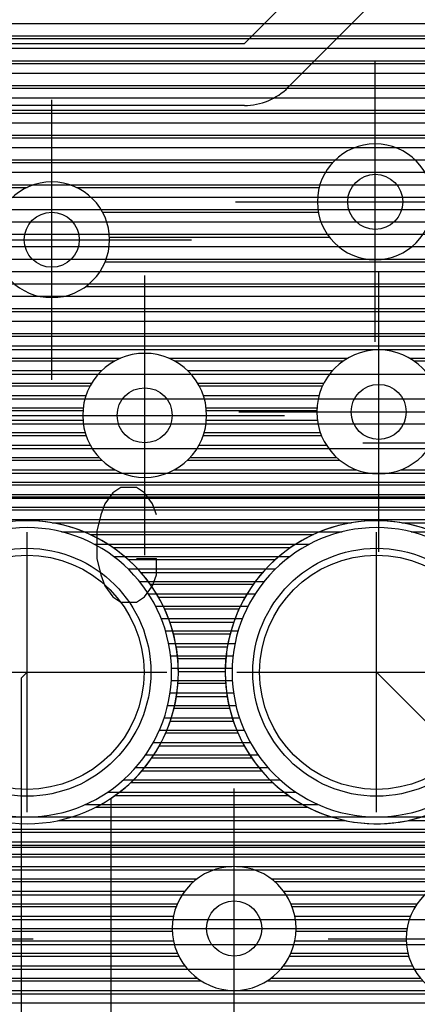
# Model space of a CAD drawing. Extents: x 25 to 291, y 23 to 136.
# Tile 66 of 147: x 75 to 78, y 60 to 67. Entities that reach past the tile are written whole.
import ezdxf

# ---------------------------------------------------------------- set-up
doc = ezdxf.new("R2010")
doc.units = 0
doc.layers.get('0').update_dxf_attribs({"linetype": 'CONTINUOUS'})
for name, color, linetype in [('copper_layer_2', 1, 'CONTINUOUS'), ('copper_layer_3', 3, 'CONTINUOUS'), ('copper_layer_bottom', 4, 'CONTINUOUS'), ('copper_layer_top', 5, 'CONTINUOUS'), ('drill_drawing', 6, 'CONTINUOUS'), ('silkscreen_top', 1, 'CONTINUOUS'), ('solder_mask_bottom', 1, 'CONTINUOUS'), ('solder_mask_top', 1, 'CONTINUOUS')]:
    doc.layers.add(name, color=color, linetype=linetype)

# ---------------------------------------------------------------- blocks, each defined once
blk = doc.blocks.new('D20')
blk.add_circle((0, 0), 0.2)
blk = doc.blocks.new('D112')
blk.add_circle((0, 0), 0.85)
blk = doc.blocks.new('D34')
blk.add_circle((0, 0), 0.9)

msp = doc.modelspace()

# ---------------------------------------------------------------- linework, layer by layer
at = {"layer": 'copper_layer_2', "color": 1}
for points in [[(45.800102, 66.919736), (86.050292, 66.919736)], [(45.800102, 66.82982), (86.050292, 66.82982)], [(45.800102, 66.739903), (86.050292, 66.739903)], [(45.800102, 66.649733), (86.050292, 66.649733)], [(45.800102, 66.559817), (86.050292, 66.559817)], [(45.800102, 66.469901), (86.050292, 66.469901)], [(45.800102, 66.379731), (86.050292, 66.379731)], [(45.800102, 66.289815), (86.050292, 66.289815)], [(45.800102, 66.199898), (86.050292, 66.199898)], [(45.800102, 66.109728), (86.050292, 66.109728)], [(45.800102, 66.019812), (86.050292, 66.019812)], [(45.800102, 65.929896), (86.050292, 65.929896)], [(45.800102, 65.839726), (86.050292, 65.839726)], [(45.800102, 65.749809), (86.050292, 65.749809)], [(45.800102, 65.659893), (86.050292, 65.659893)], [(45.800102, 65.569723), (86.050292, 65.569723)], [(45.800102, 65.479807), (86.050292, 65.479807)], [(45.800102, 65.389891), (86.050292, 65.389891)], [(64.714503, 65.299721), (86.050292, 65.299721)], [(64.914656, 65.209804), (86.050292, 65.209804)], [(64.975362, 65.119888), (86.050292, 65.119888)], [(64.99873, 65.029718), (86.050292, 65.029718)], [(65.000254, 64.939802), (86.050292, 64.939802)], [(67.741681, 64.85014), (82.525273, 64.85014)], [(82.525273, 34.891542), (82.525273, 64.550165), (67.741681, 64.550165), (67.500127, 64.308611), (67.500127, 34.675133), (82.308865, 34.675133), (82.525273, 34.891542)], [(67.566167, 64.374905), (82.525273, 64.374905)], [(67.500127, 64.194818), (82.525273, 64.194818)], [(67.500127, 64.014732), (82.525273, 64.014732)], [(67.500127, 63.8349), (82.525273, 63.8349)], [(67.500127, 63.654813), (82.525273, 63.654813)], [(67.500127, 63.474727), (82.525273, 63.474727)], [(75.228092, 63.294895), (77.402083, 63.294895)], [(77.768098, 63.294895), (82.525273, 63.294895)], [(75.670815, 63.114808), (76.95936, 63.114808)], [(75.872746, 62.934722), (76.757684, 62.934722)], [(76.000762, 62.75489), (76.629413, 62.75489)], [(76.083058, 62.574803), (76.547371, 62.574803)], [(76.12954, 62.394717), (76.500635, 62.394717)], [(76.145034, 62.214884), (76.485141, 62.214884)], [(76.131064, 62.034798), (76.499111, 62.034798)], [(76.086106, 61.854712), (76.544069, 61.854712)], [(76.006096, 61.674879), (76.624079, 61.674879)], [(75.880874, 61.494793), (76.749555, 61.494793)], [(75.684277, 61.314707), (76.946152, 61.314707)], [(75.276861, 61.134874), (77.353569, 61.134874)], [(77.816866, 61.134874), (80.811786, 61.134874)], [(67.500127, 60.954788), (80.979426, 60.954788)], [(67.500127, 60.774702), (82.525273, 60.774702)], [(67.500127, 60.594869), (82.525273, 60.594869)], [(67.500127, 60.414783), (82.525273, 60.414783)], [(67.500127, 60.234696), (82.525273, 60.234696)], [(67.500127, 60.054864), (82.525273, 60.054864)], [(67.500127, 59.874778), (82.525273, 59.874778)]]:
    msp.add_lwpolyline(points, dxfattribs=at)
for points in [[(76.145034, 62.210058), (76.145034, 62.210058), (76.145034, 62.210058, 1), (73.94539, 62.210058), (73.94539, 62.210058), (73.94539, 62.210058, 1), (76.145034, 62.210058), (76.145034, 62.210058)], [(76.145034, 62.210058), (76.145034, 62.210058), (76.145034, 62.210058, 1), (73.94539, 62.210058), (73.94539, 62.210058), (73.94539, 62.210058, 1), (76.145034, 62.210058), (76.145034, 62.210058)], [(78.685039, 62.210058), (78.685039, 62.210058), (78.685039, 62.210058, 1), (76.485395, 62.210058), (76.485395, 62.210058), (76.485395, 62.210058, 1), (78.685039, 62.210058), (78.685039, 62.210058)], [(78.685039, 62.210058), (78.685039, 62.210058), (78.685039, 62.210058, 1), (76.485395, 62.210058), (76.485395, 62.210058), (76.485395, 62.210058, 1), (78.685039, 62.210058), (78.685039, 62.210058)]]:
    msp.add_lwpolyline(points, format="xyb", dxfattribs=at)
at = {"layer": 'copper_layer_3', "color": 3}
for points in [[(71.046228, 66.809754), (82.816358, 66.809754)], [(69.590551, 66.629921), (80.691135, 66.629921)], [(69.619253, 66.449835), (80.611887, 66.449835)], [(69.566421, 66.269749), (80.618491, 66.269749)], [(69.367285, 66.089916), (79.991872, 66.089916)], [(61.24003, 65.90983), (77.266447, 65.90983)], [(61.166116, 65.729743), (75.045466, 65.729743)], [(75.404877, 65.729743), (77.168402, 65.729743)], [(75.594615, 65.549911), (77.162052, 65.549911)], [(75.644653, 65.369825), (77.241554, 65.369825)], [(75.613411, 65.189738), (85.875286, 65.189738)], [(75.471171, 65.009906), (85.875286, 65.009906)], [(67.159004, 64.82982), (85.875286, 64.82982)], [(67.238506, 64.649733), (85.875286, 64.649733)], [(74.09144, 64.469901), (75.684023, 64.469901)], [(76.116332, 64.469901), (77.343663, 64.469901)], [(77.856744, 64.469901), (85.875286, 64.469901)], [(74.270765, 64.289815), (75.504699, 64.289815)], [(76.295657, 64.289815), (77.192024, 64.289815)], [(74.323851, 64.109728), (75.451359, 64.109728)], [(76.348743, 64.109728), (77.150368, 64.109728)], [(74.300991, 63.929896), (75.474219, 63.929896)], [(76.326137, 63.929896), (77.183642, 63.929896)], [(74.185928, 63.749809), (75.589281, 63.749809)], [(76.211074, 63.749809), (77.317755, 63.749809)], [(69.852172, 63.569723), (78.169672, 63.569723)], [(66.840996, 63.389891), (78.780798, 63.389891)], [(75.504191, 63.209804), (77.126238, 63.209804)], [(75.778766, 63.029718), (76.851664, 63.029718)], [(75.940056, 62.849886), (76.690373, 62.849886)], [(76.04445, 62.669799), (76.585725, 62.669799)], [(76.108966, 62.489713), (76.521209, 62.489713)], [(76.140716, 62.309881), (76.489713, 62.309881)], [(76.14224, 62.129794), (76.488189, 62.129794)], [(76.113792, 61.949708), (76.516383, 61.949708)], [(76.053086, 61.769876), (76.577089, 61.769876)], [(75.953518, 61.589789), (76.676657, 61.589789)], [(75.799848, 61.409703), (76.830582, 61.409703)], [(75.544069, 61.22987), (77.086106, 61.22987)], [(66.751334, 61.049784), (80.984506, 61.049784)], [(66.766574, 60.869698), (80.731013, 60.869698)], [(74.249936, 60.689865), (76.255017, 60.689865)], [(76.845314, 60.689865), (78.075438, 60.689865)], [(74.459233, 60.509779), (76.12954, 60.509779)], [(76.97079, 60.509779), (77.866142, 60.509779)], [(74.521717, 60.329693), (76.100584, 60.329693)], [(76.999746, 60.329693), (77.803404, 60.329693)], [(74.507239, 60.14986), (76.14732, 60.14986)], [(76.95301, 60.14986), (77.817882, 60.14986)], [(74.405639, 59.969774), (76.309627, 59.969774)], [(76.790704, 59.969774), (77.919482, 59.969774)]]:
    msp.add_lwpolyline(points, dxfattribs=at)
for points in [[(77.995174, 65.625095), (77.995174, 65.625095), (77.995174, 65.625095, 1), (77.15494, 65.625095), (77.15494, 65.625095), (77.15494, 65.625095, 1), (77.995174, 65.625095), (77.995174, 65.625095)], [(77.995174, 65.625095), (77.995174, 65.625095), (77.995174, 65.625095, 1), (77.15494, 65.625095), (77.15494, 65.625095), (77.15494, 65.625095, 1), (77.995174, 65.625095), (77.995174, 65.625095)], [(75.645161, 65.350013), (75.645161, 65.350013), (75.645161, 65.350013, 1), (74.804928, 65.350013), (74.804928, 65.350013), (74.804928, 65.350013, 1), (75.645161, 65.350013), (75.645161, 65.350013)], [(75.645161, 65.350013), (75.645161, 65.350013), (75.645161, 65.350013, 1), (74.804928, 65.350013), (74.804928, 65.350013), (74.804928, 65.350013, 1), (75.645161, 65.350013), (75.645161, 65.350013)], [(78.050038, 64.100076), (78.050038, 64.100076), (78.050038, 64.100076, 1), (77.150368, 64.100076), (77.150368, 64.100076), (77.150368, 64.100076, 1), (78.050038, 64.100076), (78.050038, 64.100076)], [(78.050038, 64.100076), (78.050038, 64.100076), (78.050038, 64.100076, 1), (77.150368, 64.100076), (77.150368, 64.100076), (77.150368, 64.100076, 1), (78.050038, 64.100076), (78.050038, 64.100076)], [(76.350267, 64.075184), (76.350267, 64.075184), (76.350267, 64.075184, 1), (75.450089, 64.075184), (75.450089, 64.075184), (75.450089, 64.075184, 1), (76.350267, 64.075184), (76.350267, 64.075184)], [(76.350267, 64.075184), (76.350267, 64.075184), (76.350267, 64.075184, 1), (75.450089, 64.075184), (75.450089, 64.075184), (75.450089, 64.075184, 1), (76.350267, 64.075184), (76.350267, 64.075184)], [(76.145034, 62.210058), (76.145034, 62.210058), (76.145034, 62.210058, 1), (73.94539, 62.210058), (73.94539, 62.210058), (73.94539, 62.210058, 1), (76.145034, 62.210058), (76.145034, 62.210058)], [(76.145034, 62.210058), (76.145034, 62.210058), (76.145034, 62.210058, 1), (73.94539, 62.210058), (73.94539, 62.210058), (73.94539, 62.210058, 1), (76.145034, 62.210058), (76.145034, 62.210058)], [(78.685039, 62.210058), (78.685039, 62.210058), (78.685039, 62.210058, 1), (76.485395, 62.210058), (76.485395, 62.210058), (76.485395, 62.210058, 1), (78.685039, 62.210058), (78.685039, 62.210058)], [(78.685039, 62.210058), (78.685039, 62.210058), (78.685039, 62.210058, 1), (76.485395, 62.210058), (76.485395, 62.210058), (76.485395, 62.210058, 1), (78.685039, 62.210058), (78.685039, 62.210058)], [(77.000254, 60.350013), (77.000254, 60.350013), (77.000254, 60.350013, 1), (76.100076, 60.350013), (76.100076, 60.350013), (76.100076, 60.350013, 1), (77.000254, 60.350013), (77.000254, 60.350013)], [(77.000254, 60.350013), (77.000254, 60.350013), (77.000254, 60.350013, 1), (76.100076, 60.350013), (76.100076, 60.350013), (76.100076, 60.350013, 1), (77.000254, 60.350013), (77.000254, 60.350013)], [(78.700279, 60.275083), (78.700279, 60.275083), (78.700279, 60.275083, 1), (77.800102, 60.275083), (77.800102, 60.275083), (77.800102, 60.275083, 1), (78.700279, 60.275083), (78.700279, 60.275083)], [(78.700279, 60.275083), (78.700279, 60.275083), (78.700279, 60.275083, 1), (77.800102, 60.275083), (77.800102, 60.275083), (77.800102, 60.275083, 1), (78.700279, 60.275083), (78.700279, 60.275083)]]:
    msp.add_lwpolyline(points, format="xyb", dxfattribs=at)
at = {"layer": 'copper_layer_bottom', "color": 4}
for points in [[(66.050038, 59.175006), (66.125222, 59.225044), (66.350013, 59.475235), (73.650241, 66.77521), (76.625095, 66.77521), (78.725171, 68.875032), (81.625095, 68.875032), (81.625095, 68.900178)], [(81.625095, 68.425197), (78.911608, 68.425197), (76.943358, 66.456947)], [(77.406147, 66.919736), (82.410211, 66.919736)], [(77.316231, 66.82982), (82.410211, 66.82982)], [(77.226314, 66.739903), (82.410211, 66.739903)], [(77.136144, 66.649733), (82.410211, 66.649733)], [(77.046228, 66.559817), (82.410211, 66.559817)], [(76.956312, 66.469901), (82.410211, 66.469901)], [(76.840234, 66.379731), (82.410211, 66.379731)], [(76.625095, 66.325121), (73.836424, 66.325121), (70.551943, 63.040386)], [(73.801118, 66.289815), (82.410211, 66.289815)], [(73.711201, 66.199898), (82.410211, 66.199898)], [(73.621285, 66.109728), (82.410211, 66.109728)], [(73.531115, 66.019812), (82.410211, 66.019812)], [(73.441199, 65.929896), (82.410211, 65.929896)], [(73.351283, 65.839726), (82.410211, 65.839726)], [(73.261113, 65.749809), (82.410211, 65.749809)], [(73.171196, 65.659893), (82.410211, 65.659893)], [(73.08128, 65.569723), (82.410211, 65.569723)], [(72.99111, 65.479807), (82.410211, 65.479807)], [(72.901194, 65.389891), (82.410211, 65.389891)], [(72.811278, 65.299721), (82.410211, 65.299721)], [(72.721107, 65.209804), (82.410211, 65.209804)], [(72.631191, 65.119888), (82.410211, 65.119888)], [(72.541275, 65.029718), (82.410211, 65.029718)], [(72.451105, 64.939802), (82.410211, 64.939802)], [(72.361189, 64.849886), (82.410211, 64.849886)], [(72.271273, 64.759716), (82.410211, 64.759716)], [(72.181102, 64.669799), (82.410211, 64.669799)], [(72.091186, 64.579883), (82.410211, 64.579883)], [(74.050038, 64.489713), (75.725425, 64.489713)], [(76.07493, 64.489713), (77.375159, 64.489713)], [(77.825248, 64.489713), (82.410211, 64.489713)], [(74.18669, 64.399797), (75.588519, 64.399797)], [(76.211836, 64.399797), (77.264415, 64.399797)], [(74.259081, 64.309881), (75.516129, 64.309881)], [(76.284227, 64.309881), (77.20193, 64.309881)], [(74.301245, 64.21971), (75.473965, 64.21971)], [(76.326391, 64.21971), (77.16637, 64.21971)], [(74.321819, 64.129794), (75.453391, 64.129794)], [(76.346711, 64.129794), (77.15113, 64.129794)], [(74.323851, 64.039878), (75.451613, 64.039878)], [(76.348743, 64.039878), (77.154178, 64.039878)], [(74.307341, 63.949708), (75.467869, 63.949708)], [(76.332233, 63.949708), (77.176022, 63.949708)], [(74.270257, 63.859792), (75.504953, 63.859792)], [(76.295403, 63.859792), (77.21971, 63.859792)], [(74.20574, 63.769876), (75.569469, 63.769876)], [(76.230632, 63.769876), (77.294641, 63.769876)], [(74.09017, 63.679705), (75.685293, 63.679705)], [(76.115062, 63.679705), (77.439421, 63.679705)], [(77.760732, 63.679705), (78.094742, 63.679705)], [(71.101092, 63.589789), (78.152146, 63.589789)], [(71.011176, 63.499873), (78.251969, 63.499873)], [(70.92126, 63.409703), (78.798578, 63.409703)], [(70.83109, 63.319787), (78.732283, 63.319787)], [(75.295657, 63.22987), (77.334519, 63.22987)], [(77.835662, 63.22987), (78.694183, 63.22987)], [(75.533147, 63.1397), (77.097028, 63.1397)], [(75.675641, 63.049784), (76.954788, 63.049784)], [(75.78029, 62.959868), (76.849886, 62.959868)], [(75.862078, 62.869698), (76.768352, 62.869698)], [(75.927102, 62.779782), (76.703073, 62.779782)], [(75.979172, 62.689865), (76.651003, 62.689865)], [(76.020066, 62.599695), (76.610109, 62.599695)], [(76.051562, 62.509779), (76.578867, 62.509779)], [(76.073914, 62.419863), (76.556261, 62.419863)], [(76.088392, 62.329693), (76.542037, 62.329693)], [(76.094742, 62.239776), (76.535687, 62.239776)], [(76.093472, 62.14986), (76.536957, 62.14986)], [(76.084328, 62.05969), (76.545847, 62.05969)], [(76.06731, 61.969774), (76.563119, 61.969774)], [(76.04191, 61.879858), (76.588519, 61.879858)], [(76.007366, 61.789688), (76.623063, 61.789688)], [(75.962916, 61.699771), (76.667513, 61.699771)], [(75.906528, 61.609855), (76.723647, 61.609855)], [(75.836424, 61.519685), (76.794006, 61.519685)], [(75.747777, 61.429769), (76.882652, 61.429769)], [(75.632461, 61.339853), (76.997714, 61.339853)], [(75.469647, 61.249682), (77.160528, 61.249682)], [(68.671323, 61.159766), (81.87427, 61.159766)], [(68.581153, 61.06985), (81.797562, 61.06985)], [(68.491237, 60.97968), (81.752604, 60.97968)], [(68.401321, 60.889764), (81.729743, 60.889764)], [(68.311151, 60.799848), (76.532639, 60.799848)], [(76.567691, 60.799848), (79.243332, 60.799848)], [(74.191516, 60.709677), (76.279655, 60.709677)], [(76.820676, 60.709677), (78.133604, 60.709677)], [(74.364491, 60.619761), (76.189992, 60.619761)], [(76.910338, 60.619761), (77.960884, 60.619761)], [(74.446279, 60.529845), (76.137668, 60.529845)], [(76.962662, 60.529845), (77.879096, 60.529845)], [(74.494031, 60.439675), (76.10922, 60.439675)], [(76.99111, 60.439675), (77.831344, 60.439675)], [(74.518923, 60.349759), (76.100076, 60.349759)], [(77.000254, 60.349759), (77.806452, 60.349759)], [(74.525019, 60.259843), (76.10922, 60.259843)], [(76.99111, 60.259843), (77.800356, 60.259843)], [(74.512573, 60.169672), (76.137922, 60.169672)], [(76.962408, 60.169672), (77.812548, 60.169672)], [(74.480569, 60.079756), (76.1905, 60.079756)], [(76.90983, 60.079756), (77.844806, 60.079756)], [(74.423165, 59.98984), (76.280671, 59.98984)], [(76.81966, 59.98984), (77.90221, 59.98984)], [(74.323343, 59.89967), (78.001778, 59.89967)], [(70.420371, 59.809754), (80.558547, 59.809754)]]:
    msp.add_lwpolyline(points, dxfattribs=at)
for points in [[(76.625095, 66.325121), (76.625095, 66.325121), (76.625095, 66.325121, 0.198905), (76.943358, 66.456947), (76.943358, 66.456947)], [(78.050038, 64.100076), (78.050038, 64.100076), (78.050038, 64.100076, 1), (77.150368, 64.100076), (77.150368, 64.100076), (77.150368, 64.100076, 1), (78.050038, 64.100076), (78.050038, 64.100076)], [(78.050038, 64.100076), (78.050038, 64.100076), (78.050038, 64.100076, 1), (77.150368, 64.100076), (77.150368, 64.100076), (77.150368, 64.100076, 1), (78.050038, 64.100076), (78.050038, 64.100076)], [(76.350267, 64.075184), (76.350267, 64.075184), (76.350267, 64.075184, 1), (75.450089, 64.075184), (75.450089, 64.075184), (75.450089, 64.075184, 1), (76.350267, 64.075184), (76.350267, 64.075184)], [(76.350267, 64.075184), (76.350267, 64.075184), (76.350267, 64.075184, 1), (75.450089, 64.075184), (75.450089, 64.075184), (75.450089, 64.075184, 1), (76.350267, 64.075184), (76.350267, 64.075184)], [(76.09525, 62.210058), (76.09525, 62.210058), (76.09525, 62.210058, 1), (73.995174, 62.210058), (73.995174, 62.210058), (73.995174, 62.210058, 1), (76.09525, 62.210058), (76.09525, 62.210058)], [(76.09525, 62.210058), (76.09525, 62.210058), (76.09525, 62.210058, 1), (73.995174, 62.210058), (73.995174, 62.210058), (73.995174, 62.210058, 1), (76.09525, 62.210058), (76.09525, 62.210058)], [(78.635255, 62.210058), (78.635255, 62.210058), (78.635255, 62.210058, 1), (76.535179, 62.210058), (76.535179, 62.210058), (76.535179, 62.210058, 1), (78.635255, 62.210058), (78.635255, 62.210058)], [(78.635255, 62.210058), (78.635255, 62.210058), (78.635255, 62.210058, 1), (76.535179, 62.210058), (76.535179, 62.210058), (76.535179, 62.210058, 1), (78.635255, 62.210058), (78.635255, 62.210058)], [(77.000254, 60.350013), (77.000254, 60.350013), (77.000254, 60.350013, 1), (76.100076, 60.350013), (76.100076, 60.350013), (76.100076, 60.350013, 1), (77.000254, 60.350013), (77.000254, 60.350013)], [(77.000254, 60.350013), (77.000254, 60.350013), (77.000254, 60.350013, 1), (76.100076, 60.350013), (76.100076, 60.350013), (76.100076, 60.350013, 1), (77.000254, 60.350013), (77.000254, 60.350013)], [(78.700279, 60.275083), (78.700279, 60.275083), (78.700279, 60.275083, 1), (77.800102, 60.275083), (77.800102, 60.275083), (77.800102, 60.275083, 1), (78.700279, 60.275083), (78.700279, 60.275083)], [(78.700279, 60.275083), (78.700279, 60.275083), (78.700279, 60.275083, 1), (77.800102, 60.275083), (77.800102, 60.275083), (77.800102, 60.275083, 1), (78.700279, 60.275083), (78.700279, 60.275083)]]:
    msp.add_lwpolyline(points, format="xyb", dxfattribs=at)
at = {"layer": 'copper_layer_top', "color": 5}
for points in [[(73.643383, 66.919736), (86.050292, 66.919736)], [(73.553467, 66.82982), (86.050292, 66.82982)], [(73.463297, 66.739903), (86.050292, 66.739903)], [(73.373381, 66.649733), (86.050292, 66.649733)], [(73.283465, 66.559817), (86.050292, 66.559817)], [(73.193294, 66.469901), (86.050292, 66.469901)], [(73.103378, 66.379731), (86.050292, 66.379731)], [(73.013462, 66.289815), (86.050292, 66.289815)], [(72.923292, 66.199898), (80.509525, 66.199898)], [(72.833376, 66.109728), (80.422911, 66.109728)], [(72.743459, 66.019812), (80.410211, 66.019812)], [(72.653289, 65.929896), (80.410211, 65.929896)], [(72.563373, 65.839726), (80.410211, 65.839726)], [(72.473457, 65.749809), (80.410211, 65.749809)], [(72.383287, 65.659893), (80.410211, 65.659893)], [(72.293371, 65.569723), (80.410211, 65.569723)], [(72.203454, 65.479807), (80.410211, 65.479807)], [(72.113284, 65.389891), (80.410973, 65.389891)], [(72.023368, 65.299721), (80.446787, 65.299721)], [(71.921006, 65.209804), (86.050292, 65.209804)], [(71.727457, 65.119888), (86.050292, 65.119888)], [(63.078232, 65.029718), (86.050292, 65.029718)], [(62.988316, 64.939802), (86.050292, 64.939802)], [(67.741681, 64.85014), (79.600203, 64.85014)], [(82.525273, 34.891542), (82.525273, 62.675133), (79.600203, 62.675133), (79.600203, 64.550165), (67.741681, 64.550165), (67.500127, 64.308611), (67.500127, 36.625095), (70.625095, 36.625095), (70.625095, 34.675133), (82.308865, 34.675133), (82.525273, 34.891542)], [(67.566167, 64.374905), (79.600203, 64.374905)], [(67.500127, 64.194818), (79.600203, 64.194818)], [(67.500127, 64.014732), (79.600203, 64.014732)], [(67.500127, 63.8349), (79.600203, 63.8349)], [(67.500127, 63.654813), (79.600203, 63.654813)], [(67.500127, 63.474727), (79.600203, 63.474727)], [(75.228092, 63.294895), (77.402083, 63.294895)], [(77.768098, 63.294895), (79.600203, 63.294895)], [(75.670815, 63.114808), (76.95936, 63.114808)], [(75.872746, 62.934722), (76.757684, 62.934722)], [(76.000762, 62.75489), (76.629413, 62.75489)], [(76.083058, 62.574803), (76.547371, 62.574803)], [(76.12954, 62.394717), (76.500635, 62.394717)], [(75.00508, 58.210058), (75.00508, 62.17018), (75.045212, 62.210058)], [(76.145034, 62.214884), (76.485141, 62.214884)], [(77.585217, 62.210058), (78.420117, 61.375159), (79.700279, 61.375159)], [(76.131064, 62.034798), (76.499111, 62.034798)], [(76.086106, 61.854712), (76.544069, 61.854712)], [(76.006096, 61.674879), (76.624079, 61.674879)], [(75.880874, 61.494793), (76.749555, 61.494793)], [(75.655067, 61.294641), (75.655067, 59.034798)], [(75.684277, 61.314707), (76.946152, 61.314707)], [(75.655067, 61.134874), (77.353569, 61.134874)], [(77.816866, 61.134874), (78.179578, 61.134874)], [(75.655067, 60.954788), (79.238252, 60.954788)], [(75.655067, 60.774702), (82.525273, 60.774702)], [(75.655067, 60.594869), (82.525273, 60.594869)], [(75.655067, 60.414783), (82.525273, 60.414783)], [(75.655067, 60.234696), (82.525273, 60.234696)], [(75.655067, 60.054864), (82.525273, 60.054864)], [(75.655067, 59.874778), (82.525273, 59.874778)]]:
    msp.add_lwpolyline(points, dxfattribs=at)
for points in [[(75.655067, 61.294641), (75.655067, 61.294641), (75.655067, 61.294641, 3.053796), (74.355093, 61.353315), (74.355093, 61.353315)], [(78.567437, 61.715011), (78.567437, 61.715011), (78.567437, 61.715011, 6.268475), (78.084582, 61.22987), (78.084582, 61.22987)]]:
    msp.add_lwpolyline(points, format="xyb", dxfattribs=at)
at = {"layer": 'drill_drawing', "color": 6}
for points in [[(77.575057, 64.609093), (77.575057, 66.641097)], [(75.225044, 64.334011), (75.225044, 66.366015)], [(76.559055, 65.625095), (78.591059, 65.625095)], [(74.209042, 65.350013), (76.241046, 65.350013)], [(75.900178, 63.059182), (75.900178, 65.091186)], [(77.600203, 63.084074), (77.600203, 65.116078)], [(74.884176, 64.075184), (76.91618, 64.075184)], [(76.584201, 64.100076), (78.616205, 64.100076)], [(77.484125, 63.875032), (79.516129, 63.875032)], [(75.98603, 63.353061), (75.957328, 63.432563), (75.899416, 63.511811), (75.841758, 63.551689), (75.726441, 63.551689), (75.668529, 63.511811), (75.610871, 63.432563), (75.581915, 63.353061), (75.553213, 63.234188), (75.553213, 63.03556), (75.581915, 62.916688), (75.610871, 62.837186), (75.668529, 62.757938), (75.726441, 62.718059), (75.841758, 62.718059), (75.899416, 62.757938), (75.957328, 62.837186), (75.98603, 62.916688), (75.98603, 63.03556)], [(75.045212, 61.194056), (75.045212, 63.22606)], [(77.585217, 61.194056), (77.585217, 63.22606)], [(75.841758, 63.03556), (75.98603, 63.03556)], [(74.02921, 62.210058), (76.061214, 62.210058)], [(76.569215, 62.210058), (78.601219, 62.210058)], [(76.550165, 59.334011), (76.550165, 61.366015)], [(75.534163, 60.350013), (77.566167, 60.350013)], [(73.059182, 60.275083), (75.091186, 60.275083)], [(77.234188, 60.275083), (79.266193, 60.275083)]]:
    msp.add_lwpolyline(points, dxfattribs=at)
at = {"layer": 'silkscreen_top', "color": 1}
msp.add_lwpolyline([(71.235204, 60.940056), (78.85522, 60.940056), (78.85522, 63.480061), (71.235204, 63.480061), (71.235204, 60.940056)], dxfattribs=at)

# ---------------------------------------------------------------- block references
at = {"layer": 'copper_layer_2'}
for p in [(77.575057, 65.625095), (75.225044, 65.350013), (75.900178, 64.075184), (77.600203, 64.100076), (76.550165, 60.350013)]:
    msp.add_blockref('D20', p, dxfattribs=at)
at = {"layer": 'copper_layer_bottom'}
for name, p in [('D20', (77.575057, 65.625095)), ('D20', (75.225044, 65.350013)), ('D20', (75.900178, 64.075184)), ('D20', (77.600203, 64.100076)), ('D112', (75.045212, 62.210058)), ('D112', (77.585217, 62.210058)), ('D20', (76.550165, 60.350013))]:
    msp.add_blockref(name, p, dxfattribs=at)
at = {"layer": 'copper_layer_top'}
for name, p in [('D20', (77.575057, 65.625095)), ('D20', (75.225044, 65.350013)), ('D20', (75.900178, 64.075184)), ('D20', (77.600203, 64.100076)), ('D112', (75.045212, 62.210058)), ('D112', (77.585217, 62.210058)), ('D20', (76.550165, 60.350013))]:
    msp.add_blockref(name, p, dxfattribs=at)
at = {"layer": 'solder_mask_bottom'}
for p in [(75.045212, 62.210058), (77.585217, 62.210058)]:
    msp.add_blockref('D34', p, dxfattribs=at)
at = {"layer": 'solder_mask_top'}
for p in [(75.045212, 62.210058), (77.585217, 62.210058)]:
    msp.add_blockref('D34', p, dxfattribs=at)

doc.saveas('drawing.dxf')
